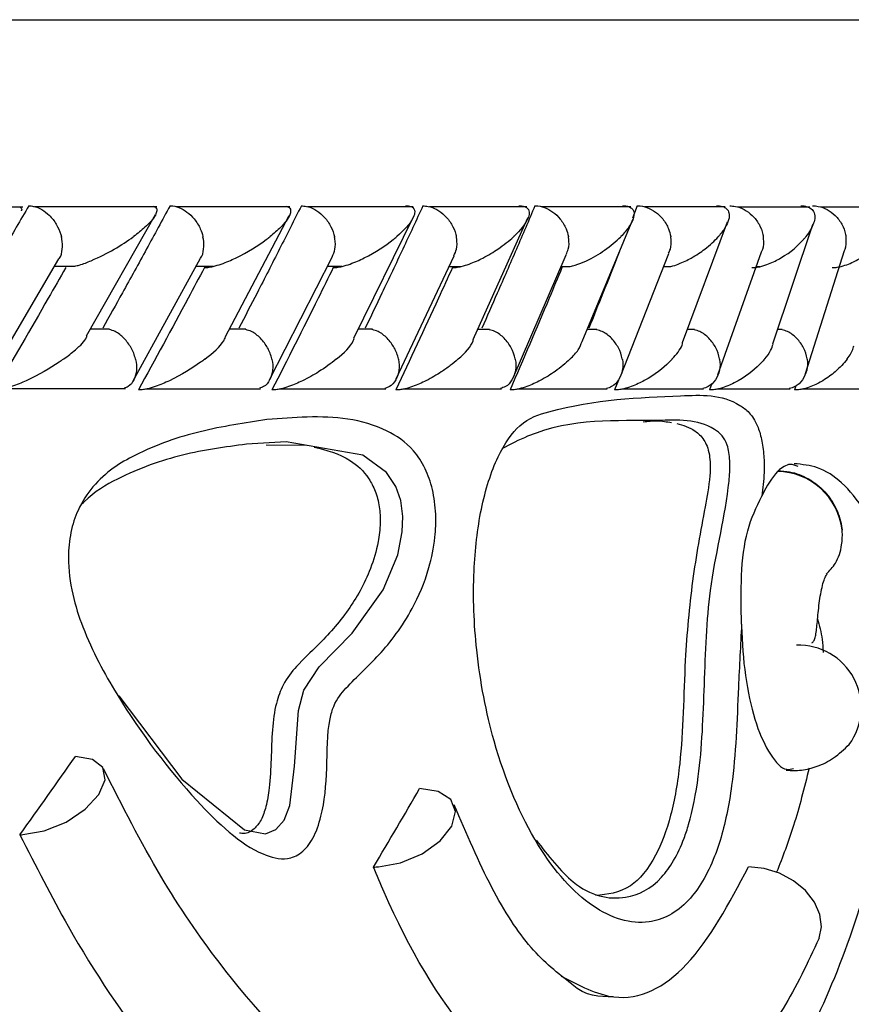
# Model space of a CAD drawing. Header units: millimetres. Extents: x 69 to 135, y 39 to 174.
# Tile 161 of 199: x 100.583 to 101.257, y 122.015 to 122.812. Entities that reach past the tile are written whole.
import ezdxf

# ---------------------------------------------------------------- set-up
doc = ezdxf.new("R2010")
doc.units = ezdxf.units.MM
doc.styles.add('SLDTEXTSTYLE0', font='TXT', dxfattribs={"width": 0.75})
doc.dimstyles.new('SLDDIMSTYLE0', dxfattribs={"dimtxt": 3.5, "dimasz": 3.302, "dimexe": 0, "dimexo": 0.0625, "dimgap": 0.875, "dimtad": 1, "dimdec": 0, "dimlfac": 20, "dimrnd": 1e-09, "dimzin": 12, "dimdsep": 46, "dimtxsty": 'SLDTEXTSTYLE0', "dimsah": 1, "dimcen": 0.09, "dimadec": 0, "dimazin": 3, "dimtfac": 1, "dimtdec": 0, "dimtofl": 0, "dimtmove": 0, "dimatfit": 3, "dimfxl": 0, "dimfrac": 2, "dimtolj": 1, "dimtzin": 12, "dimarcsym": 0})
doc.dimstyles.new('SLDDIMSTYLE1', dxfattribs={"dimtxt": 3.5, "dimasz": 3.302, "dimexe": 0, "dimexo": 0.0625, "dimgap": 0.875, "dimtad": 1, "dimdec": 0, "dimlfac": 20, "dimrnd": 1e-09, "dimzin": 12, "dimdsep": 46, "dimtxsty": 'SLDTEXTSTYLE0', "dimsah": 1, "dimcen": 0.09, "dimadec": 0, "dimazin": 3, "dimtfac": 1, "dimtdec": 0, "dimtmove": 0, "dimatfit": 0, "dimfxl": 0, "dimfrac": 2, "dimtolj": 1, "dimtzin": 12, "dimarcsym": 0})

# ---------------------------------------------------------------- blocks, each defined once
blk = doc.blocks.new('_D')
at = {"color": 7, "linetype": 'Continuous', "lineweight": 18}
for p, q in [((93.48267, 173.87203), (135.27939, 173.87203)), ((134.27939, 105.80017), (134.27939, 173.87203)), ((90.74517, 105.80017), (135.27939, 105.80017))]:
    blk.add_line(p, q, dxfattribs=at)
for points in [[(134.27939, 173.87203), (133.77139, 170.57003), (134.78739, 170.57003)], [(134.27939, 105.80017), (134.78739, 109.10217), (133.77139, 109.10217)]]:
    blk.add_solid(points, dxfattribs=at)
at = {"color": 7, "linetype": 'Continuous', "lineweight": 18, "insert": (129.76766, 135.88041), "char_height": 3.5, "attachment_point": 1, "rotation": 90, "style": 'SLDTEXTSTYLE0'}
blk.add_mtext('1361', dxfattribs=at)
blk = doc.blocks.new('_D_1')
at = {"color": 7, "linetype": 'Continuous', "lineweight": 18}
for p, q in [((92.27317, 128.19217), (124.49051, 128.19217)), ((123.49051, 128.19217), (123.49051, 105.80017)), ((90.74517, 105.80017), (124.49051, 105.80017))]:
    blk.add_line(p, q, dxfattribs=at)
for points in [[(123.49051, 128.19217), (122.98251, 124.89017), (123.99851, 124.89017)], [(123.49051, 105.80017), (123.99851, 109.10217), (122.98251, 109.10217)]]:
    blk.add_solid(points, dxfattribs=at)
at = {"color": 7, "linetype": 'Continuous', "lineweight": 18, "insert": (118.97878, 114.90278), "char_height": 3.5, "attachment_point": 1, "rotation": 90, "style": 'SLDTEXTSTYLE0'}
blk.add_mtext('448', dxfattribs=at)

msp = doc.modelspace()

# ---------------------------------------------------------------- linework, layer by layer
at = {"color": 1, "linetype": 'Continuous', "lineweight": 25}
msp.add_line((98.7069, 122.81225), (101.45313, 122.81225), dxfattribs=at)
at = {"color": 7, "linetype": 'Continuous', "lineweight": 25}
for p, q in [((100.69416, 122.66083), (100.59499, 122.66083)), ((100.80194, 122.66082), (100.70956, 122.66082)), ((100.90181, 122.66081), (100.81617, 122.66081)), ((100.99385, 122.66078), (100.91493, 122.66078)), ((101.07808, 122.66073), (101.00591, 122.66073)), ((101.0832, 122.66163), (101.07929, 122.65162)), ((101.15448, 122.66068), (101.0891, 122.66068)), ((101.22292, 122.66062), (101.16442, 122.66062)), ((100.58568, 122.66057), (100.48043, 122.66057)), ((100.63721, 122.55629), (100.6931, 122.65466)), ((100.74939, 122.55536), (100.80141, 122.65373)), ((100.8537, 122.55444), (100.90191, 122.65281)), ((101.2833, 122.66057), (101.23179, 122.66057)), ((100.95021, 122.55351), (100.99466, 122.65192)), ((101.03868, 122.55185), (101.07951, 122.65064)), ((101.11975, 122.55093), (101.1564, 122.64874)), ((101.19297, 122.54985), (101.22542, 122.64644)), ((100.888, 122.52156), (100.93485, 122.62106)), ((100.98271, 122.52255), (101.02575, 122.62207)), ((101.06957, 122.52362), (101.10879, 122.62315)), ((101.14855, 122.52474), (101.18393, 122.62427)), ((101.21957, 122.52587), (101.25106, 122.62544)), ((100.56473, 122.53324), (100.61489, 122.61864)), ((100.61148, 122.61283), (100.62774, 122.61283)), ((100.67496, 122.51993), (100.72946, 122.61931)), ((100.78542, 122.52067), (100.8361, 122.62014)), ((100.72587, 122.61277), (100.73977, 122.61277)), ((100.83231, 122.61271), (100.84396, 122.61271)), ((100.93089, 122.61265), (100.94029, 122.61265)), ((101.02201, 122.61259), (101.02883, 122.61259)), ((101.10461, 122.61255), (101.1095, 122.61255)), ((101.17975, 122.61252), (101.18237, 122.61252)), ((100.65574, 122.56172), (100.6403, 122.56172)), ((100.76616, 122.5617), (100.75275, 122.5617)), ((100.86869, 122.56168), (100.85724, 122.56168)), ((100.96341, 122.56163), (100.95388, 122.56163)), ((101.05035, 122.56158), (101.0427, 122.56158)), ((101.12945, 122.56152), (101.12372, 122.56152)), ((101.20064, 122.56146), (101.19687, 122.56146)), ((101.06794, 122.52065), (101.06481, 122.51259)), ((101.14349, 122.51796), (101.14161, 122.51259)), ((100.56859, 122.51366), (100.66865, 122.51366)), ((100.68485, 122.5136), (100.77812, 122.5136)), ((100.79308, 122.51354), (100.87961, 122.51354)), ((100.89341, 122.51349), (100.9732, 122.51349)), ((100.98591, 122.51345), (101.05895, 122.51345)), ((101.07063, 122.51342), (101.13688, 122.51342)), ((101.14752, 122.5134), (101.2069, 122.5134)), ((101.2115, 122.51583), (101.2105, 122.51259)), ((101.21654, 122.5134), (101.26563, 122.5134)), ((100.78262, 122.4682), (100.81521, 122.46783)), ((101.19727, 122.44725), (101.19673, 122.44672))]:
    msp.add_line(p, q, dxfattribs=at)
at = {"color": 7, "linetype": 'Continuous', "lineweight": 25, "flags": 128}
for points in [[(100.6635, 122.26496), (100.7143, 122.19759), (100.76509, 122.15658), (100.78211, 122.15347), (100.79051, 122.15681), (100.79717, 122.16444), (100.80177, 122.1763), (100.80558, 122.20825), (100.80879, 122.25332), (100.81331, 122.26958), (100.82564, 122.28865), (100.85231, 122.31591), (100.87746, 122.35083), (100.88922, 122.37925), (100.89295, 122.39782), (100.89341, 122.4103), (100.89167, 122.42314), (100.88762, 122.43451), (100.88018, 122.44572), (100.86106, 122.45989), (100.7988, 122.47068), (100.76677, 122.46869), (100.76677, 122.46869)], [(100.5856, 122.15274), (100.60288, 122.1557), (100.6206, 122.16288), (100.63615, 122.17323), (100.64722, 122.18521), (100.6522, 122.19707), (100.65034, 122.20704), (100.64192, 122.21366), (100.62819, 122.21596)], [(100.87362, 122.12665), (100.89158, 122.12994), (100.90908, 122.13732), (100.9236, 122.14773), (100.93304, 122.15966), (100.93603, 122.17139), (100.93214, 122.18122), (100.92193, 122.18773), (100.90689, 122.18999)], [(101.23044, 122.06888), (101.23243, 122.07821), (101.23116, 122.0882), (101.22671, 122.09817), (101.21939, 122.10745), (101.20969, 122.1154), (101.19826, 122.12149), (101.18589, 122.1253), (101.17339, 122.12659)]]:
    msp.add_lwpolyline(points, dxfattribs=at)
at = {"color": 7, "linetype": 'Continuous', "lineweight": 25}
for centre, radius, start, end in [((101.19561, 122.3929), 0.05383, 6.70608, 88.80973), ((101.21395, 122.25552), 0.0506, 323.90444, 92.01331), ((100.58342, 122.20694), 0.05424, 269.86273, 272.31093), ((100.86981, 122.18976), 0.06322, 269.88425, 273.44874)]:
    msp.add_arc(centre, radius, start, end, dxfattribs=at)
for centre, major_axis, ratio, start_param, end_param in [((96.87813, 122.18433), (4.31398, 3.05656), 0.498343, 5.316897, 5.333826), ((96.87813, 122.15826), (4.27548, 2.86079), 0.569131, 5.408768, 5.425663)]:
    msp.add_ellipse(centre, major_axis=major_axis, ratio=ratio, start_param=start_param, end_param=end_param, dxfattribs=at)
for points, knots in [([(100.59047, 122.66163), (100.58371, 122.65003), (100.57001, 122.62649), (100.55052, 122.59347), (100.53772, 122.57207), (100.53206, 122.56259)], [0, 0, 0, 0, 0.351147, 0.71273, 1, 1, 1, 1]), ([(100.59047, 122.66163), (100.59176, 122.66155), (100.5952, 122.66131), (100.60105, 122.6589), (100.60751, 122.65395), (100.61301, 122.64691), (100.61573, 122.64078), (100.61669, 122.63734), (100.61684, 122.63671), (100.61686, 122.63663)], [0, 0, 0, 0, 0.115268, 0.305667, 0.501274, 0.725646, 0.950192, 0.993462, 1, 1, 1, 1]), ([(100.70481, 122.66163), (100.6985, 122.65), (100.68575, 122.6265), (100.66757, 122.59349), (100.65564, 122.57212), (100.65032, 122.56259)], [0, 0, 0, 0, 0.352176, 0.711333, 1, 1, 1, 1]), ([(100.69106, 122.66135), (100.6918, 122.66107), (100.69409, 122.66019), (100.69441, 122.65756), (100.69244, 122.65224), (100.6859, 122.64513), (100.67866, 122.63921), (100.67523, 122.63667), (100.67518, 122.63663)], [0, 0, 0, 0, 0.065373, 0.203557, 0.340622, 0.717947, 0.996208, 1, 1, 1, 1]), ([(100.70481, 122.66163), (100.705, 122.66163), (100.70736, 122.66161), (100.71214, 122.66059), (100.71882, 122.65684), (100.72497, 122.65088), (100.72925, 122.64386), (100.73097, 122.63884), (100.73146, 122.63671), (100.73147, 122.63663)], [0, 0, 0, 0, 0.016379, 0.206888, 0.398553, 0.599443, 0.830991, 0.993501, 1, 1, 1, 1]), ([(100.81118, 122.66163), (100.80532, 122.64999), (100.79346, 122.62645), (100.77656, 122.59344), (100.76547, 122.57208), (100.76055, 122.56259)], [0, 0, 0, 0, 0.3526575, 0.7126161, 1, 1, 1, 1]), ([(100.79919, 122.66126), (100.79992, 122.66096), (100.80215, 122.66004), (100.80276, 122.65751), (100.80146, 122.65224), (100.79568, 122.64515), (100.78899, 122.63919), (100.7858, 122.63667), (100.78576, 122.63663)], [0, 0, 0, 0, 0.065464, 0.199309, 0.332245, 0.717298, 0.996163, 1, 1, 1, 1]), ([(100.81118, 122.66163), (100.81256, 122.66154), (100.81619, 122.66131), (100.82228, 122.65889), (100.82891, 122.65394), (100.83443, 122.64691), (100.83704, 122.64077), (100.8379, 122.63734), (100.83803, 122.63671), (100.83805, 122.63663)], [0, 0, 0, 0, 0.11571, 0.305796, 0.501192, 0.725712, 0.950397, 0.993503, 1, 1, 1, 1]), ([(100.90968, 122.66163), (100.90425, 122.64997), (100.89329, 122.62641), (100.87766, 122.5934), (100.8674, 122.57205), (100.86286, 122.56259)], [0, 0, 0, 0, 0.353116, 0.713536, 1, 1, 1, 1]), ([(100.8954, 122.66163), (100.8959, 122.66163), (100.89747, 122.66162), (100.89976, 122.66118), (100.90293, 122.65942), (100.90332, 122.65599), (100.9004, 122.64825), (100.89425, 122.64168), (100.8884, 122.63667), (100.88836, 122.63663)], [0, 0, 0, 0, 0.023358, 0.073451, 0.134697, 0.325558, 0.472814, 0.996398, 1, 1, 1, 1]), ([(100.90968, 122.66163), (100.91109, 122.66154), (100.91481, 122.66131), (100.921, 122.65889), (100.92769, 122.65394), (100.93319, 122.6469), (100.93574, 122.64077), (100.93655, 122.63734), (100.93667, 122.63671), (100.93669, 122.63663)], [0, 0, 0, 0, 0.1158, 0.305827, 0.501168, 0.725722, 0.950457, 0.993497, 1, 1, 1, 1]), ([(101.00035, 122.66163), (100.99537, 122.64996), (100.9853, 122.62639), (100.97093, 122.59337), (100.9615, 122.57203), (100.95732, 122.56259)], [0, 0, 0, 0, 0.353558, 0.714102, 1, 1, 1, 1]), ([(100.98725, 122.66163), (100.98754, 122.66163), (100.98851, 122.66164), (100.99051, 122.66146), (100.99282, 122.66077), (100.99534, 122.65886), (100.99597, 122.65568), (100.99392, 122.64819), (100.9885, 122.64171), (100.98309, 122.63667), (100.98305, 122.63663)], [0, 0, 0, 0, 0.013072, 0.044013, 0.100223, 0.166341, 0.329723, 0.473909, 0.996422, 1, 1, 1, 1]), ([(101.00035, 122.66163), (101.00056, 122.66163), (101.0031, 122.66161), (101.00818, 122.66058), (101.01513, 122.65683), (101.02136, 122.65087), (101.02552, 122.64386), (101.02704, 122.63883), (101.02743, 122.63671), (101.02745, 122.63663)], [0, 0, 0, 0, 0.0167171, 0.2070619, 0.3985418, 0.5993309, 0.831044, 0.9935, 1, 1, 1, 1]), ([(101.07125, 122.66163), (101.07132, 122.66163), (101.07248, 122.66165), (101.0748, 122.66146), (101.07785, 122.66045), (101.08091, 122.65748), (101.08067, 122.65196), (101.07689, 122.64456), (101.07251, 122.63932), (101.0699, 122.63667), (101.06987, 122.63663)], [0, 0, 0, 0, 0.0028334, 0.0509748, 0.1103094, 0.2077942, 0.4531835, 0.7216151, 0.9964099, 1, 1, 1, 1]), ([(101.0832, 122.66163), (101.08341, 122.66163), (101.086, 122.66161), (101.09117, 122.66058), (101.09818, 122.65683), (101.10441, 122.65087), (101.10851, 122.64387), (101.10995, 122.63883), (101.11031, 122.63671), (101.11032, 122.63663)], [0, 0, 0, 0, 0.016652, 0.2070133, 0.3985388, 0.5993387, 0.8309959, 0.993472, 1, 1, 1, 1]), ([(101.14738, 122.66163), (101.14826, 122.66161), (101.15018, 122.66157), (101.15306, 122.66091), (101.1562, 122.65913), (101.15888, 122.65365), (101.15588, 122.64572), (101.15106, 122.63918), (101.14883, 122.63667), (101.1488, 122.63663)], [0, 0, 0, 0, 0.038861, 0.084824, 0.162954, 0.312689, 0.736915, 0.996427, 1, 1, 1, 1]), ([(101.15819, 122.66163), (101.15968, 122.66154), (101.16361, 122.66131), (101.17003, 122.65889), (101.17681, 122.65394), (101.18221, 122.64691), (101.18454, 122.64077), (101.18518, 122.63734), (101.18527, 122.63671), (101.18528, 122.63663)], [0, 0, 0, 0, 0.1155954, 0.3057658, 0.5012104, 0.7256781, 0.9503293, 0.9934876, 1, 1, 1, 1]), ([(101.21557, 122.66163), (101.21621, 122.66162), (101.21789, 122.66161), (101.22069, 122.66113), (101.22405, 122.65969), (101.22771, 122.65526), (101.22672, 122.64726), (101.22266, 122.64028), (101.2198, 122.63667), (101.21977, 122.63663)], [0, 0, 0, 0, 0.0273952, 0.0721402, 0.1418897, 0.2691046, 0.6203344, 0.9964085, 1, 1, 1, 1]), ([(101.22523, 122.66163), (101.22674, 122.66155), (101.23072, 122.66131), (101.23719, 122.6589), (101.24399, 122.65394), (101.24933, 122.64691), (101.25156, 122.64078), (101.25215, 122.63734), (101.25223, 122.63671), (101.25224, 122.63663)], [0, 0, 0, 0, 0.115365, 0.305697, 0.501261, 0.725674, 0.950235, 0.993465, 1, 1, 1, 1]), ([(100.58343, 122.66052), (100.58355, 122.66046), (100.58471, 122.65984), (100.58501, 122.65881), (100.58434, 122.65776), (100.5843, 122.6577)], [0, 0, 0, 0, 0.098171, 0.943231, 1, 1, 1, 1]), ([(100.61485, 122.61867), (100.61504, 122.61889), (100.61675, 122.62087), (100.61787, 122.62648), (100.61775, 122.63248), (100.61703, 122.63593), (100.61688, 122.63655), (100.61686, 122.63663)], [0, 0, 0, 0, 0.05394, 0.479754, 0.905832, 0.987627, 1, 1, 1, 1]), ([(100.62775, 122.61276), (100.62894, 122.61305), (100.63367, 122.61421), (100.64529, 122.61884), (100.66037, 122.62654), (100.6705, 122.6332), (100.67513, 122.6366), (100.67518, 122.63663)], [0, 0, 0, 0, 0.055044, 0.219231, 0.599091, 0.995986, 1, 1, 1, 1]), ([(100.72953, 122.61926), (100.72956, 122.61929), (100.73115, 122.62111), (100.73226, 122.62652), (100.7323, 122.63249), (100.73163, 122.63593), (100.73149, 122.63655), (100.73147, 122.63663)], [0, 0, 0, 0, 0.0069645, 0.4540033, 0.9013677, 0.9870285, 1, 1, 1, 1]), ([(100.73269, 122.61163), (100.73364, 122.61167), (100.73585, 122.61177), (100.74066, 122.61273), (100.74863, 122.61517), (100.76506, 122.62234), (100.77713, 122.63003), (100.78477, 122.63585), (100.78572, 122.6366), (100.78576, 122.63663)], [0, 0, 0, 0, 0.042786, 0.100387, 0.193824, 0.386054, 0.920553, 0.996407, 1, 1, 1, 1]), ([(100.83606, 122.62016), (100.83699, 122.62221), (100.83896, 122.62658), (100.8388, 122.6325), (100.8382, 122.63593), (100.83807, 122.63655), (100.83805, 122.63663)], [0, 0, 0, 0, 0.420836, 0.895556, 0.986248, 1, 1, 1, 1]), ([(100.83705, 122.61163), (100.83801, 122.61167), (100.84028, 122.61177), (100.84511, 122.61273), (100.853, 122.61518), (100.86896, 122.62237), (100.88036, 122.63004), (100.88745, 122.63586), (100.88832, 122.6366), (100.88836, 122.63663)], [0, 0, 0, 0, 0.042947, 0.100762, 0.194521, 0.387195, 0.921582, 0.996391, 1, 1, 1, 1]), ([(100.93354, 122.61163), (100.93453, 122.61167), (100.93683, 122.61177), (100.94165, 122.61273), (100.94942, 122.61517), (100.9598, 122.61998), (100.97203, 122.6274), (100.97943, 122.63328), (100.98302, 122.6366), (100.98305, 122.63663)], [0, 0, 0, 0, 0.042723, 0.10044, 0.193916, 0.385765, 0.64865, 0.996381, 1, 1, 1, 1]), ([(100.93468, 122.62113), (100.93552, 122.62288), (100.93745, 122.62694), (100.93737, 122.6325), (100.93683, 122.63593), (100.93671, 122.63655), (100.93669, 122.63663)], [0, 0, 0, 0, 0.381171, 0.888492, 0.985297, 1, 1, 1, 1]), ([(101.02551, 122.62217), (101.02622, 122.62358), (101.02808, 122.62733), (101.02805, 122.6325), (101.02757, 122.63593), (101.02746, 122.63655), (101.02745, 122.63663)], [0, 0, 0, 0, 0.332309, 0.87965, 0.984103, 1, 1, 1, 1]), ([(101.02885, 122.61252), (101.03021, 122.61285), (101.03492, 122.61399), (101.04525, 122.61842), (101.05824, 122.62618), (101.06618, 122.6329), (101.06984, 122.6366), (101.06987, 122.63663)], [0, 0, 0, 0, 0.063337, 0.218746, 0.574024, 0.996067, 1, 1, 1, 1]), ([(101.10854, 122.62326), (101.10909, 122.62433), (101.11085, 122.62773), (101.11085, 122.63251), (101.11044, 122.63593), (101.11034, 122.63655), (101.11032, 122.63663)], [0, 0, 0, 0, 0.271899, 0.868742, 0.982785, 1, 1, 1, 1]), ([(101.10952, 122.61245), (101.10978, 122.6125), (101.1123, 122.61295), (101.11872, 122.61526), (101.12845, 122.61991), (101.13944, 122.62741), (101.14581, 122.63327), (101.14877, 122.6366), (101.1488, 122.63663)], [0, 0, 0, 0, 0.011854, 0.1141925, 0.3242962, 0.6128275, 0.9960321, 1, 1, 1, 1]), ([(101.17604, 122.61163), (101.17709, 122.61168), (101.17952, 122.61177), (101.18432, 122.61274), (101.19174, 122.61521), (101.20569, 122.62246), (101.21434, 122.63014), (101.2192, 122.63592), (101.21974, 122.6366), (101.21977, 122.63663)], [0, 0, 0, 0, 0.043296, 0.101043, 0.195012, 0.388846, 0.927969, 0.996396, 1, 1, 1, 1]), ([(101.18373, 122.62436), (101.1841, 122.62507), (101.18573, 122.62814), (101.18573, 122.63251), (101.18538, 122.63593), (101.18529, 122.63655), (101.18528, 122.63663)], [0, 0, 0, 0, 0.198716, 0.855362, 0.980989, 1, 1, 1, 1]), ([(101.24104, 122.61163), (101.24208, 122.61167), (101.24452, 122.61177), (101.24926, 122.61273), (101.25648, 122.61517), (101.26983, 122.62237), (101.27781, 122.63006), (101.28215, 122.63587), (101.28266, 122.6366), (101.28268, 122.63663)], [0, 0, 0, 0, 0.042791, 0.100063, 0.193226, 0.385527, 0.92313, 0.996416, 1, 1, 1, 1]), ([(101.25098, 122.62547), (101.25117, 122.62582), (101.25263, 122.62854), (101.2526, 122.6325), (101.25233, 122.63593), (101.25225, 122.63655), (101.25224, 122.63663)], [0, 0, 0, 0, 0.107856, 0.838674, 0.978758, 1, 1, 1, 1]), ([(101.06857, 122.62418), (101.0642, 122.6131), (101.05609, 122.59258), (101.04779, 122.57205), (101.04397, 122.56259)], [0, 0, 0, 0, 0.5395104, 1, 1, 1, 1]), ([(100.62039, 122.61163), (100.61568, 122.60339), (100.59681, 122.57035), (100.5775, 122.53735), (100.56301, 122.51259)], [0, 0, 0, 0, 0.249677, 1, 1, 1, 1]), ([(100.73269, 122.61163), (100.72829, 122.60336), (100.71072, 122.57033), (100.69271, 122.53733), (100.67921, 122.51259)], [0, 0, 0, 0, 0.250462, 1, 1, 1, 1]), ([(100.83705, 122.61163), (100.83296, 122.60335), (100.81667, 122.57033), (100.79993, 122.53732), (100.7874, 122.51259)], [0, 0, 0, 0, 0.250976, 1, 1, 1, 1]), ([(100.93354, 122.61163), (100.92977, 122.60334), (100.91476, 122.57033), (100.89928, 122.53731), (100.8877, 122.51259)], [0, 0, 0, 0, 0.2511592, 1, 1, 1, 1]), ([(101.02222, 122.61163), (101.01877, 122.60335), (101.00502, 122.57034), (100.99081, 122.53732), (100.98016, 122.51259)], [0, 0, 0, 0, 0.251016, 1, 1, 1, 1]), ([(100.67686, 122.53759), (100.67684, 122.53767), (100.67611, 122.54073), (100.67372, 122.54684), (100.66792, 122.55456), (100.66149, 122.55982), (100.65725, 122.56103), (100.65568, 122.56148)], [0, 0, 0, 0, 0.007728, 0.289146, 0.57096, 0.840331, 1, 1, 1, 1]), ([(100.78733, 122.53759), (100.78731, 122.53767), (100.78662, 122.54072), (100.78429, 122.54685), (100.77848, 122.55456), (100.77199, 122.55981), (100.76768, 122.56101), (100.76609, 122.56146)], [0, 0, 0, 0, 0.007753, 0.289877, 0.572394, 0.842354, 1, 1, 1, 1]), ([(100.88981, 122.53759), (100.88979, 122.53767), (100.88915, 122.54073), (100.88689, 122.54684), (100.88109, 122.55456), (100.87457, 122.5598), (100.87021, 122.56099), (100.86862, 122.56142)], [0, 0, 0, 0, 0.007755, 0.290914, 0.574464, 0.845357, 1, 1, 1, 1]), ([(100.98439, 122.53759), (100.98437, 122.53767), (100.98378, 122.54073), (100.98159, 122.54685), (100.97581, 122.55456), (100.9693, 122.55977), (100.96491, 122.56095), (100.96334, 122.56138)], [0, 0, 0, 0, 0.007801, 0.292335, 0.577289, 0.84946, 1, 1, 1, 1]), ([(101.07109, 122.53759), (101.07107, 122.53767), (101.07054, 122.54073), (101.06842, 122.54685), (101.06268, 122.55455), (101.0562, 122.55974), (101.0518, 122.56091), (101.05028, 122.56132)], [0, 0, 0, 0, 0.007857, 0.294064, 0.580693, 0.854517, 1, 1, 1, 1]), ([(101.1499, 122.53759), (101.14988, 122.53767), (101.14939, 122.54074), (101.14738, 122.54684), (101.14168, 122.55455), (101.13524, 122.5597), (101.13086, 122.56086), (101.12937, 122.56126)], [0, 0, 0, 0, 0.007858, 0.295781, 0.584095, 0.859548, 1, 1, 1, 1]), ([(101.22075, 122.53759), (101.22074, 122.53767), (101.22031, 122.54074), (101.21838, 122.54684), (101.21275, 122.55454), (101.20637, 122.55966), (101.202, 122.56082), (101.20056, 122.5612)], [0, 0, 0, 0, 0.0079323, 0.2974502, 0.5873644, 0.8644456, 1, 1, 1, 1]), ([(100.6186, 122.53759), (100.61865, 122.53763), (100.62217, 122.54013), (100.62957, 122.54606), (100.63623, 122.55237), (100.63746, 122.55578), (100.63756, 122.55606)], [0, 0, 0, 0, 0.005407, 0.399332, 0.949928, 1, 1, 1, 1]), ([(100.7331, 122.53759), (100.73314, 122.53762), (100.73965, 122.54262), (100.74667, 122.5487), (100.7493, 122.55426), (100.74973, 122.55518)], [0, 0, 0, 0, 0.005715, 0.836387, 1, 1, 1, 1]), ([(100.83956, 122.53759), (100.8396, 122.53762), (100.84562, 122.54258), (100.85179, 122.54836), (100.85379, 122.55363), (100.85403, 122.55427)], [0, 0, 0, 0, 0.006064, 0.880446, 1, 1, 1, 1]), ([(100.93808, 122.53759), (100.93812, 122.53762), (100.9437, 122.5426), (100.94906, 122.54803), (100.95048, 122.55299), (100.95057, 122.55331)], [0, 0, 0, 0, 0.006407, 0.934149, 1, 1, 1, 1]), ([(101.02872, 122.53759), (101.02876, 122.53762), (101.0313, 122.54011), (101.03601, 122.54497), (101.0377, 122.54962), (101.03854, 122.55191)], [0, 0, 0, 0, 0.007041, 0.511753, 1, 1, 1, 1]), ([(101.11148, 122.53759), (101.11151, 122.53762), (101.11332, 122.53954), (101.11626, 122.54331), (101.11954, 122.5478), (101.11976, 122.55025), (101.11981, 122.5509)], [0, 0, 0, 0, 0.0075505, 0.4249267, 0.8465409, 1, 1, 1, 1]), ([(101.18632, 122.53759), (101.18635, 122.53762), (101.18831, 122.53995), (101.19139, 122.54406), (101.1927, 122.54803), (101.19327, 122.54976)], [0, 0, 0, 0, 0.008324, 0.569737, 1, 1, 1, 1]), ([(101.25317, 122.53759), (101.25319, 122.53762), (101.25538, 122.54056), (101.2579, 122.54423), (101.2584, 122.54775), (101.25851, 122.54845)], [0, 0, 0, 0, 0.009289, 0.800769, 1, 1, 1, 1]), ([(100.6186, 122.53759), (100.61855, 122.53756), (100.61738, 122.53672), (100.60885, 122.53081), (100.59577, 122.52306), (100.57887, 122.516), (100.57093, 122.51361), (100.5662, 122.51273), (100.56393, 122.51257), (100.56302, 122.51259), (100.56301, 122.51259)], [0, 0, 0, 0, 0.003578, 0.088016, 0.620447, 0.806992, 0.897771, 0.954093, 0.999599, 1, 1, 1, 1]), ([(100.67686, 122.53759), (100.67688, 122.53751), (100.67759, 122.53445), (100.67808, 122.52833), (100.6759, 122.52064), (100.67215, 122.51552), (100.66875, 122.51437), (100.66764, 122.514)], [0, 0, 0, 0, 0.007973, 0.297928, 0.588285, 0.865704, 1, 1, 1, 1]), ([(100.7331, 122.53759), (100.73305, 122.53756), (100.73193, 122.5367), (100.72394, 122.53078), (100.71151, 122.52305), (100.69506, 122.51599), (100.68724, 122.51363), (100.68243, 122.51269), (100.6802, 122.51262), (100.67921, 122.51259)], [0, 0, 0, 0, 0.003587, 0.090164, 0.620265, 0.806639, 0.897592, 0.954155, 1, 1, 1, 1]), ([(100.78733, 122.53759), (100.78734, 122.53751), (100.78801, 122.53444), (100.78838, 122.52833), (100.78597, 122.52063), (100.78195, 122.51548), (100.77837, 122.51433), (100.77717, 122.51394)], [0, 0, 0, 0, 0.007889, 0.296263, 0.585094, 0.860917, 1, 1, 1, 1]), ([(100.83956, 122.53759), (100.83952, 122.53756), (100.83533, 122.53411), (100.82704, 122.52812), (100.81384, 122.52065), (100.80318, 122.51596), (100.79547, 122.51362), (100.79067, 122.51269), (100.78841, 122.51262), (100.7874, 122.51259)], [0, 0, 0, 0, 0.003589, 0.362673, 0.622379, 0.807429, 0.898035, 0.954551, 1, 1, 1, 1]), ([(100.88981, 122.53759), (100.88982, 122.53751), (100.89044, 122.53444), (100.8907, 122.52833), (100.88806, 122.52062), (100.88378, 122.51545), (100.88003, 122.51428), (100.87873, 122.51388)], [0, 0, 0, 0, 0.0078476, 0.2945794, 0.5817591, 0.8559134, 1, 1, 1, 1]), ([(100.93808, 122.53759), (100.93804, 122.53756), (100.93607, 122.5358), (100.93183, 122.5323), (100.92355, 122.52642), (100.91375, 122.52062), (100.90343, 122.51595), (100.89583, 122.51361), (100.89103, 122.51269), (100.88872, 122.51262), (100.8877, 122.51259)], [0, 0, 0, 0, 0.003604, 0.184784, 0.364567, 0.623222, 0.807714, 0.898191, 0.954721, 1, 1, 1, 1]), ([(100.98439, 122.53759), (100.9844, 122.53751), (100.98497, 122.53445), (100.9851, 122.52833), (100.98224, 122.52061), (100.97771, 122.51541), (100.97378, 122.51423), (100.97239, 122.51382)], [0, 0, 0, 0, 0.007787, 0.292904, 0.578429, 0.850986, 1, 1, 1, 1]), ([(101.02872, 122.53759), (101.02869, 122.53756), (101.02525, 122.53421), (101.01817, 122.52833), (101.00632, 122.52087), (100.99617, 122.51608), (100.98853, 122.51364), (100.98369, 122.51273), (100.98122, 122.51258), (100.98018, 122.51259), (100.98016, 122.51259)], [0, 0, 0, 0, 0.003584, 0.349548, 0.614384, 0.803772, 0.896012, 0.953194, 0.999253, 1, 1, 1, 1]), ([(101.07109, 122.53759), (101.0711, 122.53751), (101.07162, 122.53444), (101.07163, 122.52834), (101.06855, 122.52061), (101.06377, 122.51539), (101.05969, 122.5142), (101.05822, 122.51377)], [0, 0, 0, 0, 0.007743, 0.291491, 0.575616, 0.846842, 1, 1, 1, 1]), ([(101.11148, 122.53759), (101.11145, 122.53756), (101.11073, 122.53678), (101.10497, 122.5309), (101.09526, 122.52318), (101.08068, 122.51605), (101.07318, 122.51364), (101.06838, 122.51272), (101.06587, 122.51258), (101.06482, 122.51259), (101.06481, 122.51259)], [0, 0, 0, 0, 0.003604, 0.081521, 0.615846, 0.804459, 0.896393, 0.95345, 0.999513, 1, 1, 1, 1]), ([(101.1499, 122.53759), (101.14991, 122.53751), (101.15037, 122.53446), (101.15026, 122.52833), (101.14697, 122.52061), (101.14197, 122.51537), (101.13775, 122.51417), (101.13621, 122.51374)], [0, 0, 0, 0, 0.007772, 0.290451, 0.573526, 0.843878, 1, 1, 1, 1]), ([(101.18632, 122.53759), (101.1863, 122.53756), (101.1856, 122.53672), (101.18034, 122.53083), (101.17124, 122.52308), (101.1573, 122.51601), (101.14992, 122.51362), (101.14527, 122.51271), (101.14254, 122.51259), (101.14162, 122.51259), (101.14161, 122.51259)], [0, 0, 0, 0, 0.003584, 0.087796, 0.619056, 0.80605, 0.897262, 0.95395, 0.999863, 1, 1, 1, 1]), ([(101.22075, 122.53759), (101.22076, 122.53751), (101.22117, 122.53445), (101.22093, 122.52834), (101.21743, 122.52062), (101.21223, 122.51536), (101.2079, 122.51416), (101.2063, 122.51372)], [0, 0, 0, 0, 0.0077524, 0.2897058, 0.5720957, 0.8418214, 1, 1, 1, 1]), ([(101.25317, 122.53759), (101.25314, 122.53756), (101.25059, 122.53411), (101.24506, 122.52818), (101.23497, 122.5207), (101.22599, 122.51599), (101.21882, 122.51362), (101.21414, 122.51271), (101.21151, 122.51259), (101.2105, 122.51259), (101.2105, 122.51259)], [0, 0, 0, 0, 0.003563, 0.359163, 0.621346, 0.807333, 0.897951, 0.954242, 0.999821, 1, 1, 1, 1]), ([(101.16767, 122.32304), (101.16679, 122.3061), (101.16453, 122.26253), (101.16246, 122.20036), (101.1532, 122.15605), (101.14183, 122.1231), (101.12338, 122.0933), (101.08941, 122.07659), (101.04662, 122.08956), (101.00135, 122.13903), (100.96803, 122.21518), (100.95203, 122.29608), (100.94939, 122.3622), (100.95567, 122.41744), (100.96902, 122.45969), (100.98882, 122.48811), (101.04224, 122.50511), (101.10253, 122.50701), (101.15399, 122.50955), (101.17392, 122.4949), (101.18007, 122.48585), (101.18409, 122.4731), (101.18591, 122.45979), (101.18614, 122.44358), (101.18487, 122.43302), (101.18411, 122.42669)], [0, 0, 0, 0, 0.033052, 0.085025, 0.118228, 0.12957, 0.172986, 0.228262, 0.301975, 0.376413, 0.450984, 0.502261, 0.543379, 0.576528, 0.609905, 0.640198, 0.675368, 0.845988, 0.931324, 0.945689, 0.960158, 0.969379, 0.978629, 0.987196, 1, 1, 1, 1]), ([(100.78332, 122.48865), (100.79424, 122.48952), (100.82765, 122.49216), (100.86792, 122.48882), (100.89925, 122.4684), (100.91146, 122.45054), (100.91787, 122.43262), (100.92048, 122.41279), (100.91959, 122.39051), (100.91381, 122.36298), (100.89886, 122.32883), (100.87532, 122.29777), (100.85267, 122.27767), (100.83823, 122.26093), (100.8318, 122.23802), (100.83251, 122.20641), (100.82937, 122.17219), (100.82103, 122.14871), (100.8112, 122.13695), (100.79718, 122.13158), (100.76761, 122.13925), (100.72024, 122.18383), (100.67099, 122.24769), (100.638, 122.30806), (100.62523, 122.34679), (100.62155, 122.3738), (100.62393, 122.39772), (100.63066, 122.41812), (100.64762, 122.4431), (100.68224, 122.46473), (100.73024, 122.48064), (100.76538, 122.48595), (100.78332, 122.48865)], [0, 0, 0, 0, 0.043156, 0.13198, 0.164299, 0.181066, 0.195183, 0.209357, 0.222021, 0.240083, 0.269801, 0.315667, 0.356896, 0.373674, 0.381596, 0.409112, 0.436274, 0.451175, 0.466224, 0.481188, 0.507226, 0.581816, 0.681047, 0.730563, 0.751055, 0.771755, 0.785665, 0.799583, 0.818893, 0.863473, 0.930322, 1, 1, 1, 1]), ([(101.00129, 122.14833), (101.01116, 122.13562), (101.03452, 122.10553), (101.07066, 122.09746), (101.10142, 122.11209), (101.11765, 122.13898), (101.12726, 122.16795), (101.13517, 122.2082), (101.13759, 122.27456), (101.14049, 122.35794), (101.1544, 122.40864), (101.15829, 122.4453), (101.15821, 122.45532), (101.15757, 122.46244), (101.15573, 122.47004), (101.15168, 122.47636), (101.13407, 122.48972), (101.08387, 122.48558), (101.02465, 122.49115), (100.98047, 122.46863), (100.97349, 122.46507)], [0, 0, 0, 0, 0.068787, 0.162844, 0.232069, 0.284494, 0.297883, 0.337158, 0.403202, 0.470946, 0.552313, 0.565357, 0.571769, 0.578071, 0.585048, 0.599068, 0.615808, 0.727624, 0.956989, 1, 1, 1, 1]), ([(101.11535, 122.48543), (101.12032, 122.48402), (101.12786, 122.48189), (101.13597, 122.47457), (101.13979, 122.46741), (101.14171, 122.46067), (101.14246, 122.452), (101.14177, 122.43698), (101.13587, 122.40647), (101.12724, 122.35911), (101.12077, 122.28816), (101.12039, 122.22141), (101.11109, 122.16662), (101.09732, 122.13128), (101.07652, 122.10595), (101.05898, 122.10439), (101.04931, 122.10354)], [0, 0, 0, 0, 0.074046, 0.112204, 0.127637, 0.143239, 0.156882, 0.173369, 0.221441, 0.338487, 0.454622, 0.602658, 0.68402, 0.765605, 0.870631, 1, 1, 1, 1]), ([(101.08806, 122.4868), (101.09188, 122.48728), (101.09994, 122.48829), (101.10712, 122.48688), (101.1109, 122.48614)], [0, 0, 0, 0, 0.47266, 1, 1, 1, 1]), ([(100.76677, 122.46869), (100.74959, 122.46644), (100.71527, 122.46194), (100.67084, 122.44602), (100.64316, 122.43025), (100.63414, 122.42084), (100.63359, 122.42026)], [0, 0, 0, 0, 0.392382, 0.783728, 0.986721, 1, 1, 1, 1]), ([(100.8216, 122.46638), (100.83154, 122.4639), (100.84712, 122.46002), (100.86358, 122.4454), (100.87124, 122.43126), (100.87463, 122.41874), (100.87541, 122.40411), (100.87325, 122.38642), (100.86526, 122.3606), (100.84862, 122.3317), (100.82749, 122.30842), (100.80899, 122.29138), (100.79698, 122.27657), (100.78998, 122.25837), (100.78646, 122.22934), (100.78694, 122.20054), (100.78303, 122.17593), (100.7788, 122.16411), (100.77255, 122.15638), (100.76634, 122.15296), (100.76232, 122.15382), (100.76113, 122.15407)], [0, 0, 0, 0, 0.120538, 0.188898, 0.217572, 0.246523, 0.272181, 0.302935, 0.35297, 0.452489, 0.567457, 0.644069, 0.696321, 0.732405, 0.77652, 0.870149, 0.901793, 0.927824, 0.953959, 0.986328, 1, 1, 1, 1]), ([(101.19673, 122.44672), (101.19241, 122.44121), (101.188, 122.4356), (101.18418, 122.42685), (101.18411, 122.42669)], [0, 0, 0, 0, 0.981565, 1, 1, 1, 1]), ([(101.21359, 122.45059), (101.21137, 122.45154), (101.206, 122.45384), (101.2005, 122.44968), (101.19727, 122.44725)], [0, 0, 0, 0, 0.413491, 1, 1, 1, 1]), ([(101.19727, 122.44725), (101.20037, 122.44707), (101.2088, 122.44657), (101.22232, 122.44133), (101.23567, 122.43076), (101.2452, 122.41657), (101.24845, 122.40538), (101.24904, 122.39959), (101.24908, 122.39918)], [0, 0, 0, 0, 0.125012, 0.3396, 0.554308, 0.769072, 0.98384, 1, 1, 1, 1]), ([(101.2912, 122.19417), (101.29391, 122.20935), (101.29919, 122.23886), (101.29966, 122.29067), (101.29444, 122.33943), (101.28364, 122.38204), (101.26824, 122.4155), (101.24981, 122.43811), (101.2305, 122.4509), (101.21678, 122.4523), (101.21038, 122.45295)], [0, 0, 0, 0, 0.1527751, 0.2970373, 0.4349005, 0.5666861, 0.6905582, 0.8054581, 0.9091972, 1, 1, 1, 1]), ([(101.16767, 122.32304), (101.16739, 122.33634), (101.16684, 122.36294), (101.17107, 122.39984), (101.1798, 122.41782), (101.18411, 122.42669)], [0, 0, 0, 0, 0.336149, 0.672118, 1, 1, 1, 1]), ([(101.23628, 122.36365), (101.23895, 122.36644), (101.24516, 122.37293), (101.24899, 122.38543), (101.24946, 122.39477), (101.24911, 122.39879), (101.24908, 122.39918)], [0, 0, 0, 0, 0.301772, 0.701641, 0.970896, 1, 1, 1, 1]), ([(101.22452, 122.30808), (101.22489, 122.30826), (101.22606, 122.30881), (101.22697, 122.3113), (101.22799, 122.31522), (101.22862, 122.32051), (101.22924, 122.32699), (101.22992, 122.33435), (101.23085, 122.34209), (101.2321, 122.34963), (101.23362, 122.35623), (101.23536, 122.36134), (101.23641, 122.36284), (101.23694, 122.36359)], [0, 0, 0, 0, 0.0347248, 0.1101972, 0.1885646, 0.2712959, 0.3584149, 0.4508647, 0.5501812, 0.6539152, 0.7646716, 0.8803525, 1, 1, 1, 1]), ([(101.22924, 122.32708), (101.23066, 122.32194), (101.23285, 122.31403), (101.23355, 122.3038), (101.2338, 122.30022)], [0, 0, 0, 0, 0.649838, 1, 1, 1, 1]), ([(101.16767, 122.32304), (101.16772, 122.32093), (101.16807, 122.305), (101.1709, 122.27565), (101.17916, 122.2406), (101.19073, 122.21619), (101.2016, 122.20418), (101.2079, 122.20582), (101.20974, 122.20629)], [0, 0, 0, 0, 0.033436, 0.251798, 0.470312, 0.689431, 0.90948, 1, 1, 1, 1]), ([(101.20384, 122.20485), (101.20795, 122.20471), (101.21626, 122.20442), (101.22916, 122.2077), (101.24285, 122.21419), (101.25076, 122.22179), (101.25484, 122.22571)], [0, 0, 0, 0, 0.234635, 0.474625, 0.729392, 1, 1, 1, 1]), ([(101.22243, 122.20653), (101.21842, 122.19063), (101.21074, 122.16015), (101.20084, 122.13454), (101.1961, 122.12228)], [0, 0, 0, 0, 0.5214991, 1, 1, 1, 1]), ([(100.97267, 121.89655), (100.95256, 121.89874), (100.90904, 121.90349), (100.83073, 121.95154), (100.75719, 122.02852), (100.69549, 122.11845), (100.66612, 122.17616), (100.65095, 122.20594)], [0, 0, 0, 0, 0.199251, 0.43103, 0.697351, 0.843802, 1, 1, 1, 1]), ([(100.99767, 121.80416), (101.0153, 121.80541), (101.07022, 121.80933), (101.15233, 121.87379), (101.22051, 121.97809), (101.26502, 122.09167), (101.28238, 122.15964), (101.29121, 122.19423)], [0, 0, 0, 0, 0.127103, 0.396005, 0.687927, 0.84124, 1, 1, 1, 1]), ([(101.0299, 122.03194), (101.01892, 122.04055), (100.99666, 122.05803), (100.96469, 122.1075), (100.9449, 122.15348), (100.93487, 122.17679)], [0, 0, 0, 0, 0.324028, 0.657301, 1, 1, 1, 1]), ([(100.58329, 122.1527), (100.59607, 122.12751), (100.62934, 122.06196), (100.69044, 121.97202), (100.76465, 121.89043), (100.84073, 121.83231), (100.91506, 121.80167), (100.96734, 121.79132), (100.99242, 121.79889), (100.99569, 121.79987)], [0, 0, 0, 0, 0.109671, 0.285377, 0.459489, 0.632535, 0.803757, 0.974376, 1, 1, 1, 1]), ([(101.05836, 121.9216), (101.04741, 121.92334), (101.01083, 121.92916), (100.94617, 121.9813), (100.89505, 122.06514), (100.87252, 122.11968), (100.86969, 122.12654)], [0, 0, 0, 0, 0.166108, 0.554634, 0.944027, 1, 1, 1, 1]), ([(101.02161, 122.03824), (101.03593, 122.03075), (101.0716, 122.0121), (101.12652, 122.03937), (101.15755, 122.09711), (101.17339, 122.12659)], [0, 0, 0, 0, 0.247256, 0.615611, 1, 1, 1, 1]), ([(101.23044, 122.06888), (101.22118, 122.04903), (101.20268, 122.00934), (101.16647, 121.96522), (101.13309, 121.94142), (101.10659, 121.93074), (101.09432, 121.92703), (101.08507, 121.92486), (101.07745, 121.92343), (101.07116, 121.92252), (101.06581, 121.92196), (101.06213, 121.9217), (101.05978, 121.92161), (101.05868, 121.9216), (101.05836, 121.9216)], [0, 0, 0, 0, 0.251195, 0.502411, 0.76025, 0.835116, 0.886185, 0.921267, 0.945639, 0.969178, 0.982684, 0.991202, 0.997438, 1, 1, 1, 1]), ([(101.06382, 122.02149), (101.05262, 122.02156), (101.04122, 122.02164), (101.03009, 122.03177), (101.0299, 122.03194)], [0, 0, 0, 0, 0.982941, 1, 1, 1, 1])]:
    msp.add_open_spline(points, degree=3, knots=knots, dxfattribs=at)

# ---------------------------------------------------------------- dimensions: what is measured, and where the dimension line sits
at = {"color": 7, "linetype": 'Continuous', "lineweight": 18}
for base, p1, p2, dimstyle, picture, middle in [((134.27939, 173.87203), (89.74517, 105.80017), (92.48267, 173.87203), 'SLDDIMSTYLE0', '_D', (134.27939, 141.05263)), ((123.49051, 105.80017), (91.27317, 128.19217), (89.74517, 105.80017), 'SLDDIMSTYLE1', '_D_1', (123.49051, 118.78194))]:
    dim = msp.add_linear_dim(base=base, p1=p1, p2=p2, angle=90, dimstyle=dimstyle, dxfattribs=at)
    dim.commit()
    dim.dimension.update_dxf_attribs({"geometry": picture, "text_midpoint": middle, "dimtype": 160})

doc.saveas('drawing.dxf')
